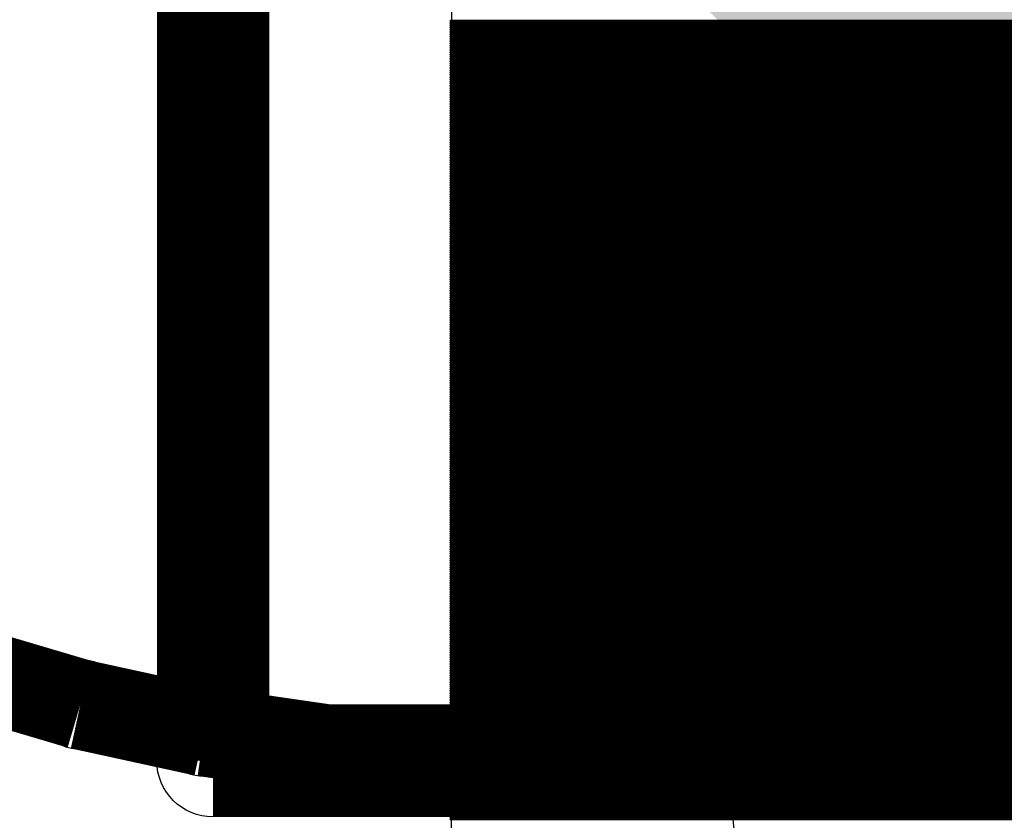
# Model space of a CAD drawing. Extents: x 0 to 30.2, y 0 to 20.7.
# Tile 3 of 131: x 2.8 to 3.9, y 2.2 to 3.1. Entities that reach past the tile are written whole.
import ezdxf

# ---------------------------------------------------------------- set-up
doc = ezdxf.new("R2010")
doc.units = 0
doc.layers.get('0').update_dxf_attribs({"linetype": 'CONTINUOUS'})
doc.layers.add('SEEEDSTUDIOXIAORP2040V1_22_GBO', color=7, linetype='CONTINUOUS')
doc.layers.add('SEEEDSTUDIOXIAORP2040V1_22_GBS', color=6, linetype='CONTINUOUS')

# ---------------------------------------------------------------- blocks, each defined once
blk = doc.blocks.new('ROUND_1')
blk.add_circle((0, 0), 0.0508)
blk = doc.blocks.new('ROUND_13')
blk.add_circle((0, 0), 0.0635)
blk = doc.blocks.new('CUSTOM_270')
blk.add_solid([(-0.331938, -0.801368), (-0.801368, -0.331938), (0.331938, -0.801368), (0.801368, -0.331938)])
blk = doc.blocks.new('ROUND_272')
blk.add_circle((0, 0), 0.6858)
blk = doc.blocks.new('ROUND_7')
blk.add_circle((0, 0), 0)
blk = doc.blocks.new('ROUND_8')
blk.add_circle((0, 0), 0.00127)

msp = doc.modelspace()

# ---------------------------------------------------------------- linework, layer by layer
at = {"layer": 'SEEEDSTUDIOXIAORP2040V1_22_GBO'}
for points, const_width in [([(3.00482, 4.8006), (3.00482, 2.2606)], 0.127), ([(2.7178, 2.36474), (2.85496, 2.3241)], 0.1016), ([(2.85496, 2.3241), (2.99466, 2.29362)], 0.1016), ([(2.99466, 2.29362), (3.13436, 2.2733)], 0.1016), ([(3.00482, 2.2606), (20.78482, 2.2606)], 0.127), ([(3.13436, 2.2733), (3.2766, 2.26314)], 0.1016), ([(3.2766, 2.26314), (3.41884, 2.2606)], 0.1016), ([(3.41884, 2.2606), (20.35556, 2.2606)], 0.1016)]:
    msp.add_lwpolyline(points, dxfattribs=dict(at, const_width=const_width))
at = {"layer": 'SEEEDSTUDIOXIAORP2040V1_22_GBS'}
for points in [[(3.27406, 3.62204), (3.27406, 3.09372)], [(3.27406, 3.09372), (3.2766, 3.09626)], [(3.27406, 1.5621), (3.27406, 3.09372)], [(3.27406, 3.09372), (3.28676, 3.09372)], [(3.2766, 3.09626), (5.2705, 3.09626)], [(3.28676, 3.09372), (5.27558, 3.09372)]]:
    msp.add_lwpolyline(points, dxfattribs=at)
for points, const_width in [([(5.27558, 3.09626), (3.27406, 3.09626)], 0.00254), ([(3.27406, 3.09372), (5.2705, 3.09372)], 0.00254), ([(5.2705, 3.09118), (3.27406, 3.09118)], 0.00254), ([(5.27558, 3.09372), (3.2766, 3.09372)], 0.00254), ([(3.27406, 3.08864), (5.2705, 3.08864)], 0.00254), ([(5.2705, 3.0861), (3.27406, 3.0861)], 0.00254), ([(3.27406, 3.08356), (5.2705, 3.08356)], 0.00254), ([(5.2705, 3.08102), (3.27406, 3.08102)], 0.00254), ([(3.27406, 3.07848), (5.2705, 3.07848)], 0.00254), ([(5.2705, 3.07594), (3.27406, 3.07594)], 0.00254), ([(3.27406, 3.0734), (5.2705, 3.0734)], 0.00254), ([(5.2705, 3.07086), (3.27406, 3.07086)], 0.00254), ([(3.27406, 3.06832), (5.2705, 3.06832)], 0.00254), ([(5.2705, 3.06578), (3.27406, 3.06578)], 0.00254), ([(3.27406, 3.06324), (5.2705, 3.06324)], 0.00254), ([(5.2705, 3.0607), (3.27406, 3.0607)], 0.00254), ([(3.27406, 3.05816), (5.2705, 3.05816)], 0.00254), ([(5.2705, 3.05562), (3.27406, 3.05562)], 0.00254), ([(3.27406, 3.05308), (5.2705, 3.05308)], 0.00254), ([(5.2705, 3.05054), (3.27406, 3.05054)], 0.00254), ([(3.27406, 3.048), (5.2705, 3.048)], 0.00254), ([(5.2705, 3.04546), (3.27406, 3.04546)], 0.00254), ([(3.27406, 3.04292), (5.2705, 3.04292)], 0.00254), ([(5.2705, 3.04038), (3.27406, 3.04038)], 0.00254), ([(3.27406, 3.03784), (5.2705, 3.03784)], 0.00254), ([(5.2705, 3.0353), (3.27406, 3.0353)], 0.00254), ([(3.27406, 3.03276), (5.2705, 3.03276)], 0.00254), ([(5.2705, 3.03022), (3.27406, 3.03022)], 0.00254), ([(3.27406, 3.02768), (5.2705, 3.02768)], 0.00254), ([(5.2705, 3.02514), (3.27406, 3.02514)], 0.00254), ([(3.27406, 3.0226), (5.2705, 3.0226)], 0.00254), ([(5.2705, 3.02006), (3.27406, 3.02006)], 0.00254), ([(3.27406, 3.01752), (5.2705, 3.01752)], 0.00254), ([(5.2705, 3.01498), (3.27406, 3.01498)], 0.00254), ([(3.27406, 3.01244), (5.2705, 3.01244)], 0.00254), ([(5.2705, 3.0099), (3.27406, 3.0099)], 0.00254), ([(3.27406, 3.00736), (5.2705, 3.00736)], 0.00254), ([(5.2705, 3.00482), (3.27406, 3.00482)], 0.00254), ([(3.27406, 3.00228), (5.2705, 3.00228)], 0.00254), ([(5.2705, 2.99974), (3.27406, 2.99974)], 0.00254), ([(3.27406, 2.9972), (5.2705, 2.9972)], 0.00254), ([(5.2705, 2.99466), (3.27406, 2.99466)], 0.00254), ([(3.27406, 2.99212), (5.2705, 2.99212)], 0.00254), ([(5.2705, 2.98958), (3.27406, 2.98958)], 0.00254), ([(3.27406, 2.98704), (5.2705, 2.98704)], 0.00254), ([(5.2705, 2.9845), (3.27406, 2.9845)], 0.00254), ([(3.27406, 2.98196), (5.2705, 2.98196)], 0.00254), ([(5.2705, 2.97942), (3.27406, 2.97942)], 0.00254), ([(3.27406, 2.97688), (5.2705, 2.97688)], 0.00254), ([(5.2705, 2.97434), (3.27406, 2.97434)], 0.00254), ([(3.27406, 2.9718), (5.2705, 2.9718)], 0.00254), ([(5.2705, 2.96926), (3.27406, 2.96926)], 0.00254), ([(3.27406, 2.96672), (5.2705, 2.96672)], 0.00254), ([(5.2705, 2.96418), (3.27406, 2.96418)], 0.00254), ([(3.27406, 2.96164), (5.2705, 2.96164)], 0.00254), ([(5.2705, 2.9591), (3.27406, 2.9591)], 0.00254), ([(3.27406, 2.95656), (5.2705, 2.95656)], 0.00254), ([(5.2705, 2.95402), (3.27406, 2.95402)], 0.00254), ([(3.27406, 2.95148), (5.2705, 2.95148)], 0.00254), ([(5.2705, 2.94894), (3.27406, 2.94894)], 0.00254), ([(3.27406, 2.9464), (5.2705, 2.9464)], 0.00254), ([(5.2705, 2.94386), (3.27406, 2.94386)], 0.00254), ([(3.27406, 2.94132), (5.2705, 2.94132)], 0.00254), ([(5.2705, 2.93878), (3.27406, 2.93878)], 0.00254), ([(3.27406, 2.93624), (5.2705, 2.93624)], 0.00254), ([(5.2705, 2.9337), (3.27406, 2.9337)], 0.00254), ([(3.27406, 2.93116), (5.2705, 2.93116)], 0.00254), ([(5.2705, 2.92862), (3.27406, 2.92862)], 0.00254), ([(3.27406, 2.92608), (5.2705, 2.92608)], 0.00254), ([(5.2705, 2.92354), (3.27406, 2.92354)], 0.00254), ([(3.27406, 2.921), (5.2705, 2.921)], 0.00254), ([(5.2705, 2.91846), (3.27406, 2.91846)], 0.00254), ([(3.27406, 2.91592), (5.2705, 2.91592)], 0.00254), ([(5.2705, 2.91338), (3.27406, 2.91338)], 0.00254), ([(3.27406, 2.91084), (5.2705, 2.91084)], 0.00254), ([(5.2705, 2.9083), (3.27406, 2.9083)], 0.00254), ([(3.27406, 2.90576), (5.2705, 2.90576)], 0.00254), ([(5.2705, 2.90322), (3.27406, 2.90322)], 0.00254), ([(3.27406, 2.90068), (5.2705, 2.90068)], 0.00254), ([(5.2705, 2.89814), (3.27406, 2.89814)], 0.00254), ([(3.27406, 2.8956), (5.2705, 2.8956)], 0.00254), ([(5.2705, 2.89306), (3.27406, 2.89306)], 0.00254), ([(3.27406, 2.89052), (5.2705, 2.89052)], 0.00254), ([(5.2705, 2.88798), (3.27406, 2.88798)], 0.00254), ([(3.27406, 2.88544), (5.2705, 2.88544)], 0.00254), ([(5.2705, 2.8829), (3.27406, 2.8829)], 0.00254), ([(3.27406, 2.88036), (5.2705, 2.88036)], 0.00254), ([(5.2705, 2.87782), (3.27406, 2.87782)], 0.00254), ([(3.27406, 2.87528), (5.2705, 2.87528)], 0.00254), ([(5.2705, 2.87274), (3.27406, 2.87274)], 0.00254), ([(3.27406, 2.8702), (5.2705, 2.8702)], 0.00254), ([(5.2705, 2.86766), (3.27406, 2.86766)], 0.00254), ([(3.27406, 2.86512), (5.2705, 2.86512)], 0.00254), ([(5.2705, 2.86258), (3.27406, 2.86258)], 0.00254), ([(3.27406, 2.86004), (5.2705, 2.86004)], 0.00254), ([(5.2705, 2.8575), (3.27406, 2.8575)], 0.00254), ([(3.27406, 2.85496), (5.2705, 2.85496)], 0.00254), ([(5.2705, 2.85242), (3.27406, 2.85242)], 0.00254), ([(3.27406, 2.84988), (5.2705, 2.84988)], 0.00254), ([(5.2705, 2.84734), (3.27406, 2.84734)], 0.00254), ([(3.27406, 2.8448), (5.2705, 2.8448)], 0.00254), ([(5.2705, 2.84226), (3.27406, 2.84226)], 0.00254), ([(3.27406, 2.83972), (5.2705, 2.83972)], 0.00254), ([(5.2705, 2.83718), (3.27406, 2.83718)], 0.00254), ([(3.27406, 2.83464), (5.2705, 2.83464)], 0.00254), ([(5.2705, 2.8321), (3.27406, 2.8321)], 0.00254), ([(3.27406, 2.82956), (5.2705, 2.82956)], 0.00254), ([(5.2705, 2.82702), (3.27406, 2.82702)], 0.00254), ([(3.27406, 2.82448), (5.2705, 2.82448)], 0.00254), ([(5.2705, 2.82194), (3.27406, 2.82194)], 0.00254), ([(3.27406, 2.8194), (5.2705, 2.8194)], 0.00254), ([(5.2705, 2.81686), (3.27406, 2.81686)], 0.00254), ([(3.27406, 2.81432), (5.2705, 2.81432)], 0.00254), ([(5.2705, 2.81178), (3.27406, 2.81178)], 0.00254), ([(3.27406, 2.80924), (5.2705, 2.80924)], 0.00254), ([(5.2705, 2.8067), (3.27406, 2.8067)], 0.00254), ([(3.27406, 2.80416), (5.2705, 2.80416)], 0.00254), ([(5.2705, 2.80162), (3.27406, 2.80162)], 0.00254), ([(3.27406, 2.79908), (5.2705, 2.79908)], 0.00254), ([(5.2705, 2.79654), (3.27406, 2.79654)], 0.00254), ([(3.27406, 2.794), (5.2705, 2.794)], 0.00254), ([(5.2705, 2.79146), (3.27406, 2.79146)], 0.00254), ([(3.27406, 2.78892), (5.2705, 2.78892)], 0.00254), ([(5.2705, 2.78638), (3.27406, 2.78638)], 0.00254), ([(3.27406, 2.78384), (5.2705, 2.78384)], 0.00254), ([(5.2705, 2.7813), (3.27406, 2.7813)], 0.00254), ([(3.27406, 2.77876), (5.2705, 2.77876)], 0.00254), ([(5.2705, 2.77622), (3.27406, 2.77622)], 0.00254), ([(3.27406, 2.77368), (5.2705, 2.77368)], 0.00254), ([(5.2705, 2.77114), (3.27406, 2.77114)], 0.00254), ([(3.27406, 2.7686), (5.2705, 2.7686)], 0.00254), ([(5.2705, 2.76606), (3.27406, 2.76606)], 0.00254), ([(3.27406, 2.76352), (5.2705, 2.76352)], 0.00254), ([(5.2705, 2.76098), (3.27406, 2.76098)], 0.00254), ([(3.27406, 2.75844), (5.2705, 2.75844)], 0.00254), ([(5.2705, 2.7559), (3.27406, 2.7559)], 0.00254), ([(3.27406, 2.75336), (5.2705, 2.75336)], 0.00254), ([(5.2705, 2.75082), (3.27406, 2.75082)], 0.00254), ([(3.27406, 2.74828), (5.2705, 2.74828)], 0.00254), ([(5.2705, 2.74574), (3.27406, 2.74574)], 0.00254), ([(3.27406, 2.7432), (5.2705, 2.7432)], 0.00254), ([(5.2705, 2.74066), (3.27406, 2.74066)], 0.00254), ([(3.27406, 2.73812), (5.2705, 2.73812)], 0.00254), ([(5.2705, 2.73558), (3.27406, 2.73558)], 0.00254), ([(3.27406, 2.73304), (5.2705, 2.73304)], 0.00254), ([(5.2705, 2.7305), (3.27406, 2.7305)], 0.00254), ([(3.27406, 2.72796), (5.2705, 2.72796)], 0.00254), ([(5.2705, 2.72542), (3.27406, 2.72542)], 0.00254), ([(3.27406, 2.72288), (5.2705, 2.72288)], 0.00254), ([(5.2705, 2.72034), (3.27406, 2.72034)], 0.00254), ([(3.27406, 2.7178), (5.2705, 2.7178)], 0.00254), ([(5.2705, 2.71526), (3.27406, 2.71526)], 0.00254), ([(3.27406, 2.71272), (5.2705, 2.71272)], 0.00254), ([(5.2705, 2.71018), (3.27406, 2.71018)], 0.00254), ([(3.27406, 2.70764), (5.2705, 2.70764)], 0.00254), ([(5.2705, 2.7051), (3.27406, 2.7051)], 0.00254), ([(3.27406, 2.70256), (5.2705, 2.70256)], 0.00254), ([(5.2705, 2.70002), (3.27406, 2.70002)], 0.00254), ([(3.27406, 2.69748), (5.2705, 2.69748)], 0.00254), ([(5.2705, 2.69494), (3.27406, 2.69494)], 0.00254), ([(3.27406, 2.6924), (5.2705, 2.6924)], 0.00254), ([(5.2705, 2.68986), (3.27406, 2.68986)], 0.00254), ([(3.27406, 2.68732), (5.2705, 2.68732)], 0.00254), ([(5.2705, 2.68478), (3.27406, 2.68478)], 0.00254), ([(3.27406, 2.68224), (5.2705, 2.68224)], 0.00254), ([(5.2705, 2.6797), (3.27406, 2.6797)], 0.00254), ([(3.27406, 2.67716), (5.2705, 2.67716)], 0.00254), ([(5.2705, 2.67462), (3.27406, 2.67462)], 0.00254), ([(3.27406, 2.67208), (5.2705, 2.67208)], 0.00254), ([(5.2705, 2.66954), (3.27406, 2.66954)], 0.00254), ([(3.27406, 2.667), (5.2705, 2.667)], 0.00254), ([(5.2705, 2.66446), (3.27406, 2.66446)], 0.00254), ([(3.27406, 2.66192), (5.2705, 2.66192)], 0.00254), ([(5.2705, 2.65938), (3.27406, 2.65938)], 0.00254), ([(3.27406, 2.65684), (5.2705, 2.65684)], 0.00254), ([(5.2705, 2.6543), (3.27406, 2.6543)], 0.00254), ([(3.27406, 2.65176), (5.2705, 2.65176)], 0.00254), ([(5.2705, 2.64922), (3.27406, 2.64922)], 0.00254), ([(3.27406, 2.64668), (5.2705, 2.64668)], 0.00254), ([(5.2705, 2.64414), (3.27406, 2.64414)], 0.00254), ([(3.27406, 2.6416), (5.2705, 2.6416)], 0.00254), ([(5.2705, 2.63906), (3.27406, 2.63906)], 0.00254), ([(3.27406, 2.63652), (5.2705, 2.63652)], 0.00254), ([(5.2705, 2.63398), (3.27406, 2.63398)], 0.00254), ([(3.27406, 2.63144), (5.2705, 2.63144)], 0.00254), ([(5.2705, 2.6289), (3.27406, 2.6289)], 0.00254), ([(3.27406, 2.62636), (5.2705, 2.62636)], 0.00254), ([(5.2705, 2.62382), (3.27406, 2.62382)], 0.00254), ([(3.27406, 2.62128), (5.2705, 2.62128)], 0.00254), ([(5.2705, 2.61874), (3.27406, 2.61874)], 0.00254), ([(3.27406, 2.6162), (5.2705, 2.6162)], 0.00254), ([(5.2705, 2.61366), (3.27406, 2.61366)], 0.00254), ([(3.27406, 2.61112), (5.2705, 2.61112)], 0.00254), ([(5.2705, 2.60858), (3.27406, 2.60858)], 0.00254), ([(3.27406, 2.60604), (5.2705, 2.60604)], 0.00254), ([(5.2705, 2.6035), (3.27406, 2.6035)], 0.00254), ([(3.27406, 2.60096), (5.2705, 2.60096)], 0.00254), ([(5.2705, 2.59842), (3.27406, 2.59842)], 0.00254), ([(3.27406, 2.59588), (5.2705, 2.59588)], 0.00254), ([(5.2705, 2.59334), (3.27406, 2.59334)], 0.00254), ([(3.27406, 2.5908), (5.2705, 2.5908)], 0.00254), ([(5.2705, 2.58826), (3.27406, 2.58826)], 0.00254), ([(3.27406, 2.58572), (5.2705, 2.58572)], 0.00254), ([(5.2705, 2.58318), (3.27406, 2.58318)], 0.00254), ([(3.27406, 2.58064), (5.2705, 2.58064)], 0.00254), ([(5.2705, 2.5781), (3.27406, 2.5781)], 0.00254), ([(3.27406, 2.57556), (5.2705, 2.57556)], 0.00254), ([(5.2705, 2.57302), (3.27406, 2.57302)], 0.00254), ([(3.27406, 2.57048), (5.2705, 2.57048)], 0.00254), ([(5.2705, 2.56794), (3.27406, 2.56794)], 0.00254), ([(3.27406, 2.5654), (5.2705, 2.5654)], 0.00254), ([(5.2705, 2.56286), (3.27406, 2.56286)], 0.00254), ([(3.27406, 2.56032), (5.2705, 2.56032)], 0.00254), ([(5.2705, 2.55778), (3.27406, 2.55778)], 0.00254), ([(3.27406, 2.55524), (5.2705, 2.55524)], 0.00254), ([(5.2705, 2.5527), (3.27406, 2.5527)], 0.00254), ([(3.27406, 2.55016), (5.2705, 2.55016)], 0.00254), ([(5.2705, 2.54762), (3.27406, 2.54762)], 0.00254), ([(3.27406, 2.54508), (5.2705, 2.54508)], 0.00254), ([(5.2705, 2.54254), (3.27406, 2.54254)], 0.00254), ([(3.27406, 2.54), (5.2705, 2.54)], 0.00254), ([(5.2705, 2.53746), (3.27406, 2.53746)], 0.00254), ([(3.27406, 2.53492), (5.2705, 2.53492)], 0.00254), ([(5.2705, 2.53238), (3.27406, 2.53238)], 0.00254), ([(3.27406, 2.52984), (5.2705, 2.52984)], 0.00254), ([(5.2705, 2.5273), (3.27406, 2.5273)], 0.00254), ([(3.27406, 2.52476), (5.2705, 2.52476)], 0.00254), ([(5.2705, 2.52222), (3.27406, 2.52222)], 0.00254), ([(3.27406, 2.51968), (5.2705, 2.51968)], 0.00254), ([(5.2705, 2.51714), (3.27406, 2.51714)], 0.00254), ([(3.27406, 2.5146), (5.2705, 2.5146)], 0.00254), ([(5.2705, 2.51206), (3.27406, 2.51206)], 0.00254), ([(3.27406, 2.50952), (5.2705, 2.50952)], 0.00254), ([(5.2705, 2.50698), (3.27406, 2.50698)], 0.00254), ([(3.27406, 2.50444), (5.2705, 2.50444)], 0.00254), ([(5.2705, 2.5019), (3.27406, 2.5019)], 0.00254), ([(3.27406, 2.49936), (5.2705, 2.49936)], 0.00254), ([(5.2705, 2.49682), (3.27406, 2.49682)], 0.00254), ([(3.27406, 2.49428), (5.2705, 2.49428)], 0.00254), ([(5.2705, 2.49174), (3.27406, 2.49174)], 0.00254), ([(3.27406, 2.4892), (5.2705, 2.4892)], 0.00254), ([(5.2705, 2.48666), (3.27406, 2.48666)], 0.00254), ([(3.27406, 2.48412), (5.2705, 2.48412)], 0.00254), ([(5.2705, 2.48158), (3.27406, 2.48158)], 0.00254), ([(3.27406, 2.47904), (5.2705, 2.47904)], 0.00254), ([(5.2705, 2.4765), (3.27406, 2.4765)], 0.00254), ([(3.27406, 2.47396), (5.2705, 2.47396)], 0.00254), ([(5.2705, 2.47142), (3.27406, 2.47142)], 0.00254), ([(3.27406, 2.46888), (5.2705, 2.46888)], 0.00254), ([(5.2705, 2.46634), (3.27406, 2.46634)], 0.00254), ([(3.27406, 2.4638), (5.2705, 2.4638)], 0.00254), ([(5.2705, 2.46126), (3.27406, 2.46126)], 0.00254), ([(3.27406, 2.45872), (5.2705, 2.45872)], 0.00254), ([(5.2705, 2.45618), (3.27406, 2.45618)], 0.00254), ([(3.27406, 2.45364), (5.2705, 2.45364)], 0.00254), ([(5.2705, 2.4511), (3.27406, 2.4511)], 0.00254), ([(3.27406, 2.44856), (5.2705, 2.44856)], 0.00254), ([(5.2705, 2.44602), (3.27406, 2.44602)], 0.00254), ([(3.27406, 2.44348), (5.2705, 2.44348)], 0.00254), ([(5.2705, 2.44094), (3.27406, 2.44094)], 0.00254), ([(3.27406, 2.4384), (5.2705, 2.4384)], 0.00254), ([(5.2705, 2.43586), (3.27406, 2.43586)], 0.00254), ([(3.27406, 2.43332), (5.2705, 2.43332)], 0.00254), ([(5.2705, 2.43078), (3.27406, 2.43078)], 0.00254), ([(3.27406, 2.42824), (5.2705, 2.42824)], 0.00254), ([(5.2705, 2.4257), (3.27406, 2.4257)], 0.00254), ([(2.7178, 2.36474), (2.85496, 2.3241)], 0.1016), ([(3.27406, 2.42316), (5.2705, 2.42316)], 0.00254), ([(5.2705, 2.42062), (3.27406, 2.42062)], 0.00254), ([(3.27406, 2.41808), (5.2705, 2.41808)], 0.00254), ([(5.2705, 2.41554), (3.27406, 2.41554)], 0.00254), ([(3.27406, 2.413), (5.2705, 2.413)], 0.00254), ([(5.2705, 2.41046), (3.27406, 2.41046)], 0.00254), ([(3.27406, 2.40792), (5.2705, 2.40792)], 0.00254), ([(5.2705, 2.40538), (3.27406, 2.40538)], 0.00254), ([(3.27406, 2.40284), (5.2705, 2.40284)], 0.00254), ([(5.2705, 2.4003), (3.27406, 2.4003)], 0.00254), ([(3.27406, 2.39776), (5.2705, 2.39776)], 0.00254), ([(5.2705, 2.39522), (3.27406, 2.39522)], 0.00254), ([(3.27406, 2.39268), (5.2705, 2.39268)], 0.00254), ([(5.2705, 2.39014), (3.27406, 2.39014)], 0.00254), ([(3.27406, 2.3876), (5.2705, 2.3876)], 0.00254), ([(5.2705, 2.38506), (3.27406, 2.38506)], 0.00254), ([(3.27406, 2.38252), (5.2705, 2.38252)], 0.00254), ([(5.2705, 2.37998), (3.27406, 2.37998)], 0.00254), ([(2.85496, 2.3241), (2.99466, 2.29362)], 0.1016), ([(3.27406, 2.37744), (5.2705, 2.37744)], 0.00254), ([(5.2705, 2.3749), (3.27406, 2.3749)], 0.00254), ([(3.27406, 2.37236), (5.2705, 2.37236)], 0.00254), ([(5.2705, 2.36982), (3.27406, 2.36982)], 0.00254), ([(3.27406, 2.36728), (5.2705, 2.36728)], 0.00254), ([(5.2705, 2.36474), (3.27406, 2.36474)], 0.00254), ([(3.27406, 2.3622), (5.2705, 2.3622)], 0.00254), ([(5.2705, 2.35966), (3.27406, 2.35966)], 0.00254), ([(3.27406, 2.35712), (5.2705, 2.35712)], 0.00254), ([(5.2705, 2.35458), (3.27406, 2.35458)], 0.00254), ([(3.27406, 2.35204), (5.2705, 2.35204)], 0.00254), ([(5.2705, 2.3495), (3.27406, 2.3495)], 0.00254), ([(3.27406, 2.34696), (5.2705, 2.34696)], 0.00254), ([(2.99466, 2.29362), (3.13436, 2.2733)], 0.1016), ([(5.2705, 2.34442), (3.27406, 2.34442)], 0.00254), ([(3.27406, 2.34188), (5.2705, 2.34188)], 0.00254), ([(5.2705, 2.33934), (3.27406, 2.33934)], 0.00254), ([(3.27406, 2.3368), (5.2705, 2.3368)], 0.00254), ([(5.2705, 2.33426), (3.27406, 2.33426)], 0.00254), ([(3.27406, 2.33172), (5.2705, 2.33172)], 0.00254), ([(5.2705, 2.32918), (3.27406, 2.32918)], 0.00254), ([(3.27406, 2.32664), (5.2705, 2.32664)], 0.00254), ([(5.2705, 2.3241), (3.27406, 2.3241)], 0.00254), ([(3.13436, 2.2733), (3.2766, 2.26314)], 0.1016), ([(3.2766, 2.26314), (3.41884, 2.2606)], 0.1016), ([(3.27406, 2.32156), (5.2705, 2.32156)], 0.00254), ([(5.2705, 2.31902), (3.27406, 2.31902)], 0.00254), ([(3.27406, 2.31648), (5.2705, 2.31648)], 0.00254), ([(5.2705, 2.31394), (3.27406, 2.31394)], 0.00254), ([(3.27406, 2.3114), (5.2705, 2.3114)], 0.00254), ([(5.2705, 2.30886), (3.27406, 2.30886)], 0.00254), ([(3.27406, 2.30632), (5.2705, 2.30632)], 0.00254), ([(5.2705, 2.30378), (3.27406, 2.30378)], 0.00254), ([(3.27406, 2.30124), (5.2705, 2.30124)], 0.00254), ([(3.41884, 2.2606), (20.35556, 2.2606)], 0.1016), ([(5.2705, 2.2987), (3.27406, 2.2987)], 0.00254), ([(3.27406, 2.29616), (5.2705, 2.29616)], 0.00254), ([(5.2705, 2.29362), (3.27406, 2.29362)], 0.00254), ([(3.27406, 2.29108), (5.2705, 2.29108)], 0.00254), ([(5.2705, 2.28854), (3.27406, 2.28854)], 0.00254), ([(3.27406, 2.286), (5.2705, 2.286)], 0.00254), ([(5.2705, 2.28346), (3.27406, 2.28346)], 0.00254), ([(3.27406, 2.28092), (5.2705, 2.28092)], 0.00254), ([(5.2705, 2.27838), (3.27406, 2.27838)], 0.00254), ([(3.27406, 2.27584), (5.2705, 2.27584)], 0.00254), ([(5.2705, 2.2733), (3.27406, 2.2733)], 0.00254), ([(3.27406, 2.27076), (5.2705, 2.27076)], 0.00254), ([(5.2705, 2.26822), (3.27406, 2.26822)], 0.00254), ([(3.27406, 2.26568), (5.2705, 2.26568)], 0.00254), ([(5.2705, 2.26314), (3.27406, 2.26314)], 0.00254), ([(3.27406, 2.2606), (5.2705, 2.2606)], 0.00254), ([(5.2705, 2.25806), (3.27406, 2.25806)], 0.00254), ([(3.27406, 2.25552), (5.2705, 2.25552)], 0.00254), ([(5.2705, 2.25298), (3.27406, 2.25298)], 0.00254), ([(3.27406, 2.25044), (5.2705, 2.25044)], 0.00254), ([(5.2705, 2.2479), (3.27406, 2.2479)], 0.00254), ([(3.27406, 2.24536), (5.2705, 2.24536)], 0.00254), ([(5.2705, 2.24282), (3.27406, 2.24282)], 0.00254), ([(3.27406, 2.24028), (5.2705, 2.24028)], 0.00254), ([(5.2705, 2.23774), (3.27406, 2.23774)], 0.00254), ([(3.27406, 2.2352), (5.2705, 2.2352)], 0.00254), ([(5.2705, 2.23266), (3.27406, 2.23266)], 0.00254), ([(3.27406, 2.23012), (5.2705, 2.23012)], 0.00254), ([(5.2705, 2.22758), (3.27406, 2.22758)], 0.00254), ([(3.27406, 2.22504), (5.2705, 2.22504)], 0.00254), ([(5.2705, 2.2225), (3.27406, 2.2225)], 0.00254), ([(3.27406, 2.21996), (5.2705, 2.21996)], 0.00254), ([(5.2705, 2.21742), (3.27406, 2.21742)], 0.00254), ([(3.27406, 2.21488), (5.2705, 2.21488)], 0.00254), ([(5.2705, 2.21234), (3.27406, 2.21234)], 0.00254), ([(3.27406, 2.2098), (5.2705, 2.2098)], 0.00254), ([(5.2705, 2.20726), (3.27406, 2.20726)], 0.00254), ([(3.27406, 2.20472), (5.2705, 2.20472)], 0.00254), ([(5.2705, 2.20218), (3.27406, 2.20218)], 0.00254), ([(3.27406, 2.19964), (5.2705, 2.19964)], 0.00254), ([(5.2705, 2.1971), (3.27406, 2.1971)], 0.00254), ([(3.27406, 2.19456), (5.2705, 2.19456)], 0.00254)]:
    msp.add_lwpolyline(points, dxfattribs=dict(at, const_width=const_width))

# ---------------------------------------------------------------- block references
at = {"layer": 'SEEEDSTUDIOXIAORP2040V1_22_GBO'}
for name, p in [('ROUND_1', (2.85496, 2.3241)), ('ROUND_1', (2.99466, 2.29362)), ('ROUND_13', (3.00482, 2.2606)), ('ROUND_13', (3.00482, 2.2606)), ('ROUND_1', (3.13436, 2.2733)), ('ROUND_1', (3.2766, 2.26314)), ('ROUND_1', (3.41884, 2.2606)), ('ROUND_1', (3.41884, 2.2606))]:
    msp.add_blockref(name, p, dxfattribs=at)
at = {"layer": 'SEEEDSTUDIOXIAORP2040V1_22_GBS'}
for name, p in [('CUSTOM_270', (4.27482, 3.5306)), ('ROUND_7', (3.2766, 3.09626)), ('ROUND_7', (3.27406, 3.09372)), ('ROUND_7', (3.27406, 3.09372)), ('ROUND_7', (3.28676, 3.09372)), ('ROUND_8', (3.27406, 3.09626)), ('ROUND_8', (3.27406, 3.09372)), ('ROUND_8', (3.27406, 3.09118)), ('ROUND_8', (3.2766, 3.09372)), ('ROUND_8', (3.27406, 3.08864)), ('ROUND_8', (3.27406, 3.0861)), ('ROUND_8', (3.27406, 3.08356)), ('ROUND_8', (3.27406, 3.08102)), ('ROUND_8', (3.27406, 3.07848)), ('ROUND_8', (3.27406, 3.07594)), ('ROUND_8', (3.27406, 3.0734)), ('ROUND_8', (3.27406, 3.07086)), ('ROUND_8', (3.27406, 3.06832)), ('ROUND_8', (3.27406, 3.06578)), ('ROUND_8', (3.27406, 3.06324)), ('ROUND_8', (3.27406, 3.0607)), ('ROUND_8', (3.27406, 3.05816)), ('ROUND_8', (3.27406, 3.05562)), ('ROUND_8', (3.27406, 3.05308)), ('ROUND_8', (3.27406, 3.05054)), ('ROUND_8', (3.27406, 3.048)), ('ROUND_8', (3.27406, 3.04546)), ('ROUND_8', (3.27406, 3.04292)), ('ROUND_8', (3.27406, 3.04038)), ('ROUND_8', (3.27406, 3.03784)), ('ROUND_8', (3.27406, 3.0353)), ('ROUND_8', (3.27406, 3.03276)), ('ROUND_8', (3.27406, 3.03022)), ('ROUND_8', (3.27406, 3.02768)), ('ROUND_8', (3.27406, 3.02514)), ('ROUND_8', (3.27406, 3.0226)), ('ROUND_8', (3.27406, 3.02006)), ('ROUND_8', (3.27406, 3.01752)), ('ROUND_8', (3.27406, 3.01498)), ('ROUND_8', (3.27406, 3.01244)), ('ROUND_8', (3.27406, 3.0099)), ('ROUND_8', (3.27406, 3.00736)), ('ROUND_8', (3.27406, 3.00482)), ('ROUND_8', (3.27406, 3.00228)), ('ROUND_8', (3.27406, 2.99974)), ('ROUND_8', (3.27406, 2.9972)), ('ROUND_8', (3.27406, 2.99466)), ('ROUND_8', (3.27406, 2.99212)), ('ROUND_8', (3.27406, 2.98958)), ('ROUND_8', (3.27406, 2.98704)), ('ROUND_8', (3.27406, 2.9845)), ('ROUND_8', (3.27406, 2.98196)), ('ROUND_8', (3.27406, 2.97942)), ('ROUND_8', (3.27406, 2.97688)), ('ROUND_8', (3.27406, 2.97434)), ('ROUND_8', (3.27406, 2.9718)), ('ROUND_8', (3.27406, 2.96926)), ('ROUND_8', (3.27406, 2.96672)), ('ROUND_8', (3.27406, 2.96418)), ('ROUND_8', (3.27406, 2.96164)), ('ROUND_8', (3.27406, 2.9591)), ('ROUND_8', (3.27406, 2.95656)), ('ROUND_8', (3.27406, 2.95402)), ('ROUND_8', (3.27406, 2.95148)), ('ROUND_8', (3.27406, 2.94894)), ('ROUND_8', (3.27406, 2.9464)), ('ROUND_8', (3.27406, 2.94386)), ('ROUND_8', (3.27406, 2.94132)), ('ROUND_8', (3.27406, 2.93878)), ('ROUND_8', (3.27406, 2.93624)), ('ROUND_272', (4.27482, 2.2606)), ('ROUND_8', (3.27406, 2.9337)), ('ROUND_8', (3.27406, 2.93116)), ('ROUND_8', (3.27406, 2.92862)), ('ROUND_8', (3.27406, 2.92608)), ('ROUND_8', (3.27406, 2.92354)), ('ROUND_8', (3.27406, 2.921)), ('ROUND_8', (3.27406, 2.91846)), ('ROUND_8', (3.27406, 2.91592)), ('ROUND_8', (3.27406, 2.91338)), ('ROUND_8', (3.27406, 2.91084)), ('ROUND_8', (3.27406, 2.9083)), ('ROUND_8', (3.27406, 2.90576)), ('ROUND_8', (3.27406, 2.90322)), ('ROUND_8', (3.27406, 2.90068)), ('ROUND_8', (3.27406, 2.89814)), ('ROUND_8', (3.27406, 2.8956)), ('ROUND_8', (3.27406, 2.89306)), ('ROUND_8', (3.27406, 2.89052)), ('ROUND_8', (3.27406, 2.88798)), ('ROUND_8', (3.27406, 2.88544)), ('ROUND_8', (3.27406, 2.8829)), ('ROUND_8', (3.27406, 2.88036)), ('ROUND_8', (3.27406, 2.87782)), ('ROUND_8', (3.27406, 2.87528)), ('ROUND_8', (3.27406, 2.87274)), ('ROUND_8', (3.27406, 2.8702)), ('ROUND_8', (3.27406, 2.86766)), ('ROUND_8', (3.27406, 2.86512)), ('ROUND_8', (3.27406, 2.86258)), ('ROUND_8', (3.27406, 2.86004)), ('ROUND_8', (3.27406, 2.8575)), ('ROUND_8', (3.27406, 2.85496)), ('ROUND_8', (3.27406, 2.85242)), ('ROUND_8', (3.27406, 2.84988)), ('ROUND_8', (3.27406, 2.84734)), ('ROUND_8', (3.27406, 2.8448)), ('ROUND_8', (3.27406, 2.84226)), ('ROUND_8', (3.27406, 2.83972)), ('ROUND_8', (3.27406, 2.83718)), ('ROUND_8', (3.27406, 2.83464)), ('ROUND_8', (3.27406, 2.8321)), ('ROUND_8', (3.27406, 2.82956)), ('ROUND_8', (3.27406, 2.82702)), ('ROUND_8', (3.27406, 2.82448)), ('ROUND_8', (3.27406, 2.82194)), ('ROUND_8', (3.27406, 2.8194)), ('ROUND_8', (3.27406, 2.81686)), ('ROUND_8', (3.27406, 2.81432)), ('ROUND_8', (3.27406, 2.81178)), ('ROUND_8', (3.27406, 2.80924)), ('ROUND_8', (3.27406, 2.8067)), ('ROUND_8', (3.27406, 2.80416)), ('ROUND_8', (3.27406, 2.80162)), ('ROUND_8', (3.27406, 2.79908)), ('ROUND_8', (3.27406, 2.79654)), ('ROUND_8', (3.27406, 2.794)), ('ROUND_8', (3.27406, 2.79146)), ('ROUND_8', (3.27406, 2.78892)), ('ROUND_8', (3.27406, 2.78638)), ('ROUND_8', (3.27406, 2.78384)), ('ROUND_8', (3.27406, 2.7813)), ('ROUND_8', (3.27406, 2.77876)), ('ROUND_8', (3.27406, 2.77622)), ('ROUND_8', (3.27406, 2.77368)), ('ROUND_8', (3.27406, 2.77114)), ('ROUND_8', (3.27406, 2.7686)), ('ROUND_8', (3.27406, 2.76606)), ('ROUND_8', (3.27406, 2.76352)), ('ROUND_8', (3.27406, 2.76098)), ('ROUND_8', (3.27406, 2.75844)), ('ROUND_8', (3.27406, 2.7559)), ('ROUND_8', (3.27406, 2.75336)), ('ROUND_8', (3.27406, 2.75082)), ('ROUND_8', (3.27406, 2.74828)), ('ROUND_8', (3.27406, 2.74574)), ('ROUND_8', (3.27406, 2.7432)), ('ROUND_8', (3.27406, 2.74066)), ('ROUND_8', (3.27406, 2.73812)), ('ROUND_8', (3.27406, 2.73558)), ('ROUND_8', (3.27406, 2.73304)), ('ROUND_8', (3.27406, 2.7305)), ('ROUND_8', (3.27406, 2.72796)), ('ROUND_8', (3.27406, 2.72542)), ('ROUND_8', (3.27406, 2.72288)), ('ROUND_8', (3.27406, 2.72034)), ('ROUND_8', (3.27406, 2.7178)), ('ROUND_8', (3.27406, 2.71526)), ('ROUND_8', (3.27406, 2.71272)), ('ROUND_8', (3.27406, 2.71018)), ('ROUND_8', (3.27406, 2.70764)), ('ROUND_8', (3.27406, 2.7051)), ('ROUND_8', (3.27406, 2.70256)), ('ROUND_8', (3.27406, 2.70002)), ('ROUND_8', (3.27406, 2.69748)), ('ROUND_8', (3.27406, 2.69494)), ('ROUND_8', (3.27406, 2.6924)), ('ROUND_8', (3.27406, 2.68986)), ('ROUND_8', (3.27406, 2.68732)), ('ROUND_8', (3.27406, 2.68478)), ('ROUND_8', (3.27406, 2.68224)), ('ROUND_8', (3.27406, 2.6797)), ('ROUND_8', (3.27406, 2.67716)), ('ROUND_8', (3.27406, 2.67462)), ('ROUND_8', (3.27406, 2.67208)), ('ROUND_8', (3.27406, 2.66954)), ('ROUND_8', (3.27406, 2.667)), ('ROUND_8', (3.27406, 2.66446)), ('ROUND_8', (3.27406, 2.66192)), ('ROUND_8', (3.27406, 2.65938)), ('ROUND_8', (3.27406, 2.65684)), ('ROUND_8', (3.27406, 2.6543)), ('ROUND_8', (3.27406, 2.65176)), ('ROUND_8', (3.27406, 2.64922)), ('ROUND_8', (3.27406, 2.64668)), ('ROUND_8', (3.27406, 2.64414)), ('ROUND_8', (3.27406, 2.6416)), ('ROUND_8', (3.27406, 2.63906)), ('ROUND_8', (3.27406, 2.63652)), ('ROUND_8', (3.27406, 2.63398)), ('ROUND_8', (3.27406, 2.63144)), ('ROUND_8', (3.27406, 2.6289)), ('ROUND_8', (3.27406, 2.62636)), ('ROUND_8', (3.27406, 2.62382)), ('ROUND_8', (3.27406, 2.62128)), ('ROUND_8', (3.27406, 2.61874)), ('ROUND_8', (3.27406, 2.6162)), ('ROUND_8', (3.27406, 2.61366)), ('ROUND_8', (3.27406, 2.61112)), ('ROUND_8', (3.27406, 2.60858)), ('ROUND_8', (3.27406, 2.60604)), ('ROUND_8', (3.27406, 2.6035)), ('ROUND_8', (3.27406, 2.60096)), ('ROUND_8', (3.27406, 2.59842)), ('ROUND_8', (3.27406, 2.59588)), ('ROUND_8', (3.27406, 2.59334)), ('ROUND_8', (3.27406, 2.5908)), ('ROUND_8', (3.27406, 2.58826)), ('ROUND_8', (3.27406, 2.58572)), ('ROUND_8', (3.27406, 2.58318)), ('ROUND_8', (3.27406, 2.58064)), ('ROUND_8', (3.27406, 2.5781)), ('ROUND_8', (3.27406, 2.57556)), ('ROUND_8', (3.27406, 2.57302)), ('ROUND_8', (3.27406, 2.57048)), ('ROUND_8', (3.27406, 2.56794)), ('ROUND_8', (3.27406, 2.5654)), ('ROUND_8', (3.27406, 2.56286)), ('ROUND_8', (3.27406, 2.56032)), ('ROUND_8', (3.27406, 2.55778)), ('ROUND_8', (3.27406, 2.55524)), ('ROUND_8', (3.27406, 2.5527)), ('ROUND_8', (3.27406, 2.55016)), ('ROUND_8', (3.27406, 2.54762)), ('ROUND_8', (3.27406, 2.54508)), ('ROUND_8', (3.27406, 2.54254)), ('ROUND_8', (3.27406, 2.54)), ('ROUND_8', (3.27406, 2.53746)), ('ROUND_8', (3.27406, 2.53492)), ('ROUND_8', (3.27406, 2.53238)), ('ROUND_8', (3.27406, 2.52984)), ('ROUND_8', (3.27406, 2.5273)), ('ROUND_8', (3.27406, 2.52476)), ('ROUND_8', (3.27406, 2.52222)), ('ROUND_8', (3.27406, 2.51968)), ('ROUND_8', (3.27406, 2.51714)), ('ROUND_8', (3.27406, 2.5146)), ('ROUND_8', (3.27406, 2.51206)), ('ROUND_8', (3.27406, 2.50952)), ('ROUND_8', (3.27406, 2.50698)), ('ROUND_8', (3.27406, 2.50444)), ('ROUND_8', (3.27406, 2.5019)), ('ROUND_8', (3.27406, 2.49936)), ('ROUND_8', (3.27406, 2.49682)), ('ROUND_8', (3.27406, 2.49428)), ('ROUND_8', (3.27406, 2.49174)), ('ROUND_8', (3.27406, 2.4892)), ('ROUND_8', (3.27406, 2.48666)), ('ROUND_8', (3.27406, 2.48412)), ('ROUND_8', (3.27406, 2.48158)), ('ROUND_8', (3.27406, 2.47904)), ('ROUND_8', (3.27406, 2.4765)), ('ROUND_8', (3.27406, 2.47396)), ('ROUND_8', (3.27406, 2.47142)), ('ROUND_8', (3.27406, 2.46888)), ('ROUND_8', (3.27406, 2.46634)), ('ROUND_8', (3.27406, 2.4638)), ('ROUND_8', (3.27406, 2.46126)), ('ROUND_8', (3.27406, 2.45872)), ('ROUND_8', (3.27406, 2.45618)), ('ROUND_8', (3.27406, 2.45364)), ('ROUND_8', (3.27406, 2.4511)), ('ROUND_8', (3.27406, 2.44856)), ('ROUND_8', (3.27406, 2.44602)), ('ROUND_8', (3.27406, 2.44348)), ('ROUND_8', (3.27406, 2.44094)), ('ROUND_8', (3.27406, 2.4384)), ('ROUND_8', (3.27406, 2.43586)), ('ROUND_8', (3.27406, 2.43332)), ('ROUND_8', (3.27406, 2.43078)), ('ROUND_8', (3.27406, 2.42824)), ('ROUND_8', (3.27406, 2.4257)), ('ROUND_8', (3.27406, 2.42316)), ('ROUND_8', (3.27406, 2.42062)), ('ROUND_8', (3.27406, 2.41808)), ('ROUND_8', (3.27406, 2.41554)), ('ROUND_8', (3.27406, 2.413)), ('ROUND_8', (3.27406, 2.41046)), ('ROUND_8', (3.27406, 2.40792)), ('ROUND_8', (3.27406, 2.40538)), ('ROUND_8', (3.27406, 2.40284)), ('ROUND_8', (3.27406, 2.4003)), ('ROUND_8', (3.27406, 2.39776)), ('ROUND_8', (3.27406, 2.39522)), ('ROUND_8', (3.27406, 2.39268)), ('ROUND_8', (3.27406, 2.39014)), ('ROUND_8', (3.27406, 2.3876)), ('ROUND_8', (3.27406, 2.38506)), ('ROUND_8', (3.27406, 2.38252)), ('ROUND_8', (3.27406, 2.37998)), ('ROUND_1', (2.85496, 2.3241)), ('ROUND_8', (3.27406, 2.37744)), ('ROUND_8', (3.27406, 2.3749)), ('ROUND_8', (3.27406, 2.37236)), ('ROUND_8', (3.27406, 2.36982)), ('ROUND_8', (3.27406, 2.36728)), ('ROUND_8', (3.27406, 2.36474)), ('ROUND_8', (3.27406, 2.3622)), ('ROUND_8', (3.27406, 2.35966)), ('ROUND_8', (3.27406, 2.35712)), ('ROUND_8', (3.27406, 2.35458)), ('ROUND_8', (3.27406, 2.35204)), ('ROUND_8', (3.27406, 2.3495)), ('ROUND_8', (3.27406, 2.34696)), ('ROUND_1', (2.99466, 2.29362)), ('ROUND_8', (3.27406, 2.34442)), ('ROUND_8', (3.27406, 2.34188)), ('ROUND_8', (3.27406, 2.33934)), ('ROUND_8', (3.27406, 2.3368)), ('ROUND_8', (3.27406, 2.33426)), ('ROUND_8', (3.27406, 2.33172)), ('ROUND_8', (3.27406, 2.32918)), ('ROUND_8', (3.27406, 2.32664)), ('ROUND_8', (3.27406, 2.3241)), ('ROUND_1', (3.13436, 2.2733)), ('ROUND_1', (3.2766, 2.26314)), ('ROUND_8', (3.27406, 2.32156)), ('ROUND_8', (3.27406, 2.31902)), ('ROUND_8', (3.27406, 2.31648)), ('ROUND_8', (3.27406, 2.31394)), ('ROUND_8', (3.27406, 2.3114)), ('ROUND_8', (3.27406, 2.30886)), ('ROUND_8', (3.27406, 2.30632)), ('ROUND_8', (3.27406, 2.30378)), ('ROUND_8', (3.27406, 2.30124)), ('ROUND_1', (3.41884, 2.2606)), ('ROUND_1', (3.41884, 2.2606)), ('ROUND_8', (3.27406, 2.2987)), ('ROUND_8', (3.27406, 2.29616)), ('ROUND_8', (3.27406, 2.29362)), ('ROUND_8', (3.27406, 2.29108)), ('ROUND_8', (3.27406, 2.28854)), ('ROUND_8', (3.27406, 2.286)), ('ROUND_8', (3.27406, 2.28346)), ('ROUND_8', (3.27406, 2.28092)), ('ROUND_8', (3.27406, 2.27838)), ('ROUND_8', (3.27406, 2.27584)), ('ROUND_8', (3.27406, 2.2733)), ('ROUND_8', (3.27406, 2.27076)), ('ROUND_8', (3.27406, 2.26822)), ('ROUND_8', (3.27406, 2.26568)), ('ROUND_8', (3.27406, 2.26314)), ('ROUND_8', (3.27406, 2.2606)), ('ROUND_8', (3.27406, 2.25806)), ('ROUND_8', (3.27406, 2.25552)), ('ROUND_8', (3.27406, 2.25298)), ('ROUND_8', (3.27406, 2.25044)), ('ROUND_8', (3.27406, 2.2479)), ('ROUND_8', (3.27406, 2.24536)), ('ROUND_8', (3.27406, 2.24282)), ('ROUND_8', (3.27406, 2.24028)), ('ROUND_8', (3.27406, 2.23774)), ('ROUND_8', (3.27406, 2.2352)), ('ROUND_8', (3.27406, 2.23266)), ('ROUND_8', (3.27406, 2.23012)), ('ROUND_8', (3.27406, 2.22758)), ('ROUND_8', (3.27406, 2.22504)), ('ROUND_8', (3.27406, 2.2225)), ('ROUND_8', (3.27406, 2.21996)), ('ROUND_8', (3.27406, 2.21742)), ('ROUND_8', (3.27406, 2.21488)), ('ROUND_8', (3.27406, 2.21234)), ('ROUND_8', (3.27406, 2.2098)), ('ROUND_8', (3.27406, 2.20726)), ('ROUND_8', (3.27406, 2.20472)), ('ROUND_8', (3.27406, 2.20218)), ('ROUND_8', (3.27406, 2.19964)), ('ROUND_8', (3.27406, 2.1971)), ('ROUND_8', (3.27406, 2.19456))]:
    msp.add_blockref(name, p, dxfattribs=at)

doc.saveas('drawing.dxf')
